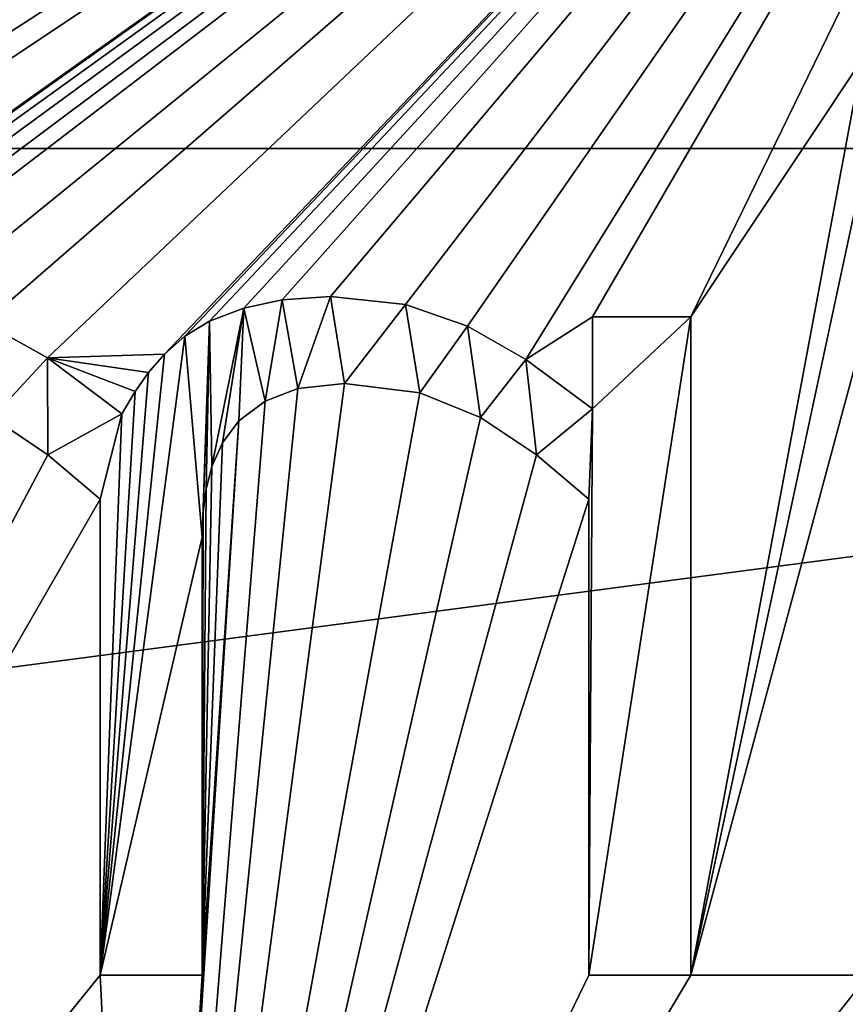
# Model space of a CAD drawing. Extents: x -50 to 50, y -119 to 244.
# Tile 60 of 112: x -0.55 to 3.06, y 12.87 to 17.18. Entities that reach past the tile are written whole.
import ezdxf

# ---------------------------------------------------------------- set-up
doc = ezdxf.new("R2010")
doc.units = 0
doc.header["$LTSCALE"] = 65.185185
for name, color, linetype in [('1030', 7, 'CONTINUOUS'), ('114', 7, 'CONTINUOUS'), ('301', 7, 'CONTINUOUS'), ('302', 7, 'CONTINUOUS'), ('303', 7, 'CONTINUOUS'), ('304', 7, 'CONTINUOUS'), ('305', 7, 'CONTINUOUS'), ('306', 7, 'CONTINUOUS'), ('307', 7, 'CONTINUOUS'), ('308', 7, 'CONTINUOUS'), ('309', 7, 'CONTINUOUS'), ('310', 7, 'CONTINUOUS'), ('311', 7, 'CONTINUOUS'), ('312', 7, 'CONTINUOUS'), ('326', 7, 'CONTINUOUS'), ('327', 7, 'CONTINUOUS'), ('328', 7, 'CONTINUOUS'), ('329', 7, 'CONTINUOUS'), ('330', 7, 'CONTINUOUS'), ('331', 7, 'CONTINUOUS'), ('332', 7, 'CONTINUOUS'), ('333', 7, 'CONTINUOUS'), ('334', 7, 'CONTINUOUS'), ('335', 7, 'CONTINUOUS'), ('936', 7, 'CONTINUOUS')]:
    doc.layers.add(name, color=color, linetype=linetype)

msp = doc.modelspace()

# ---------------------------------------------------------------- linework, layer by layer
at = {"layer": '1030', "linetype": 'CONTINUOUS'}
for points in [[(0.6646, 15.5637, 68.5), (0.5959, 15.9518, 68.5), (0.8078, 15.9656, 68.5), (0.6646, 15.5637, 68.5)], [(0.8683, 15.586, 68.5), (0.6646, 15.5637, 68.5), (0.8078, 15.9656, 68.5), (0.8683, 15.586, 68.5)], [(0.8683, 15.586, 68.5), (0.8078, 15.9656, 68.5), (1.1348, 15.9306, 68.5), (0.8683, 15.586, 68.5)], [(0.5217, 15.5089, 68.5), (0.4284, 15.9153, 68.5), (0.5959, 15.9518, 68.5), (0.5217, 15.5089, 68.5)], [(0.6646, 15.5637, 68.5), (0.5217, 15.5089, 68.5), (0.5959, 15.9518, 68.5), (0.6646, 15.5637, 68.5)], [(1.1981, 15.5457, 68.5), (0.8683, 15.586, 68.5), (1.1348, 15.9306, 68.5), (1.1981, 15.5457, 68.5)], [(1.1981, 15.5457, 68.5), (1.1348, 15.9306, 68.5), (1.4064, 15.8368, 68.5), (1.1981, 15.5457, 68.5)], [(0.2884, 15.2234, 68.5), (0.2781, 15.8584, 68.5), (0.4284, 15.9153, 68.5), (0.2884, 15.2234, 68.5)], [(0.3346, 15.3274, 68.5), (0.2884, 15.2234, 68.5), (0.4284, 15.9153, 68.5), (0.3346, 15.3274, 68.5)], [(0.4066, 15.4235, 68.5), (0.3346, 15.3274, 68.5), (0.4284, 15.9153, 68.5), (0.4066, 15.4235, 68.5)], [(0.5217, 15.5089, 68.5), (0.4066, 15.4235, 68.5), (0.4284, 15.9153, 68.5), (0.5217, 15.5089, 68.5)], [(2.3814, 13, 68.5), (1.9357, 13, 68.5), (2.3814, 15.8776, 68.5), (2.3814, 13, 68.5)], [(1.9357, 13, 68.5), (1.9522, 15.4759, 68.5), (2.3814, 15.8776, 68.5), (1.9357, 13, 68.5)], [(1.9522, 15.4759, 68.5), (1.9522, 15.8776, 68.5), (2.3814, 15.8776, 68.5), (1.9522, 15.4759, 68.5)], [(-0.6723, 15.4374, 68.5), (-0.7048, 15.8511, 68.5), (-0.4302, 15.6976, 68.5), (-0.6723, 15.4374, 68.5)], [(0.2466, 14.9147, 68.5), (0.1709, 15.7934, 68.5), (0.2781, 15.8584, 68.5), (0.2466, 14.9147, 68.5)], [(0.251, 15.0252, 68.5), (0.2466, 14.9147, 68.5), (0.2781, 15.8584, 68.5), (0.251, 15.0252, 68.5)], [(0.2631, 15.1238, 68.5), (0.251, 15.0252, 68.5), (0.2781, 15.8584, 68.5), (0.2631, 15.1238, 68.5)], [(0.2884, 15.2234, 68.5), (0.2631, 15.1238, 68.5), (0.2781, 15.8584, 68.5), (0.2884, 15.2234, 68.5)], [(1.4625, 15.4374, 68.5), (1.1981, 15.5457, 68.5), (1.4064, 15.8368, 68.5), (1.4625, 15.4374, 68.5)], [(1.4625, 15.4374, 68.5), (1.4064, 15.8368, 68.5), (1.6616, 15.6912, 68.5), (1.4625, 15.4374, 68.5)], [(0.2466, 14.9147, 68.5), (-0.1991, 13, 68.5), (0.1709, 15.7934, 68.5), (0.2466, 14.9147, 68.5)], [(-0.1991, 13, 68.5), (0.081, 15.714, 68.5), (0.1709, 15.7934, 68.5), (-0.1991, 13, 68.5)], [(-0.1991, 13, 68.5), (0.0118, 15.6342, 68.5), (0.081, 15.714, 68.5), (-0.1991, 13, 68.5)], [(-0.4279, 15.2749, 68.5), (-0.6723, 15.4374, 68.5), (-0.4302, 15.6976, 68.5), (-0.4279, 15.2749, 68.5)], [(-0.4279, 15.2749, 68.5), (-0.4302, 15.6976, 68.5), (-0.1056, 15.4539, 68.5), (-0.4279, 15.2749, 68.5)], [(1.707, 15.2749, 68.5), (1.4625, 15.4374, 68.5), (1.6616, 15.6912, 68.5), (1.707, 15.2749, 68.5)], [(1.707, 15.2749, 68.5), (1.6616, 15.6912, 68.5), (1.9522, 15.4759, 68.5), (1.707, 15.2749, 68.5)], [(-0.1991, 13, 68.5), (-0.0465, 15.5503, 68.5), (0.0118, 15.6342, 68.5), (-0.1991, 13, 68.5)], [(-0.1991, 13, 68.5), (-0.1056, 15.4539, 68.5), (-0.0465, 15.5503, 68.5), (-0.1991, 13, 68.5)], [(-0.1991, 15.0798, 68.5), (-0.4279, 15.2749, 68.5), (-0.1056, 15.4539, 68.5), (-0.1991, 15.0798, 68.5)], [(-0.1991, 13, 68.5), (-0.1991, 15.0798, 68.5), (-0.1056, 15.4539, 68.5), (-0.1991, 13, 68.5)], [(1.9357, 15.0798, 68.5), (1.707, 15.2749, 68.5), (1.9522, 15.4759, 68.5), (1.9357, 15.0798, 68.5)], [(1.9357, 13, 68.5), (1.9357, 15.0798, 68.5), (1.9522, 15.4759, 68.5), (1.9357, 13, 68.5)], [(0.2466, 14.9147, 68.5), (0.2466, 13, 68.5), (-0.1991, 13, 68.5), (0.2466, 14.9147, 68.5)]]:
    msp.add_3dface(points, dxfattribs=at)
at = {"layer": '114', "linetype": 'CONTINUOUS'}
for points in [[(-11.7538, 20.3494, 71), (-16.6217, 16.6123, 71), (11.7538, 20.3494, 71), (-11.7538, 20.3494, 71)], [(11.7538, 20.3494, 71), (-16.6217, 16.6123, 71), (16.6217, 16.6123, 71), (11.7538, 20.3494, 71)], [(-16.6217, 16.6123, 71), (-20.3561, 11.7422, 71), (16.6217, 16.6123, 71), (-16.6217, 16.6123, 71)], [(16.6217, 16.6123, 71), (-20.3561, 11.7422, 71), (20.3561, 11.7422, 71), (16.6217, 16.6123, 71)]]:
    msp.add_3dface(points, dxfattribs=at)
at = {"layer": '301', "linetype": 'CONTINUOUS'}
for points in [[(2.3814, 13, 68.5), (2.3814, 13, 69), (1.9357, 13, 68.5), (2.3814, 13, 68.5)], [(1.9357, 13, 68.5), (2.3814, 13, 69), (1.9357, 13, 69), (1.9357, 13, 68.5)]]:
    msp.add_3dface(points, dxfattribs=at)
at = {"layer": '302', "linetype": 'CONTINUOUS'}
for points in [[(1.9357, 13, 68.5), (1.9357, 13, 69), (1.9357, 15.0798, 69), (1.9357, 13, 68.5)], [(1.9357, 15.0798, 68.5), (1.9357, 13, 68.5), (1.9357, 15.0798, 69), (1.9357, 15.0798, 68.5)]]:
    msp.add_3dface(points, dxfattribs=at)
at = {"layer": '303', "linetype": 'CONTINUOUS'}
for points in [[(1.707, 15.2749, 69), (1.4625, 15.4374, 69), (1.707, 15.2749, 68.5), (1.707, 15.2749, 69)], [(1.707, 15.2749, 68.5), (1.4625, 15.4374, 69), (1.4625, 15.4374, 68.5), (1.707, 15.2749, 68.5)], [(1.9357, 15.0798, 68.5), (1.9357, 15.0798, 69), (1.707, 15.2749, 69), (1.9357, 15.0798, 68.5)], [(1.9357, 15.0798, 68.5), (1.707, 15.2749, 69), (1.707, 15.2749, 68.5), (1.9357, 15.0798, 68.5)]]:
    msp.add_3dface(points, dxfattribs=at)
at = {"layer": '304', "linetype": 'CONTINUOUS'}
for points in [[(1.1981, 15.5457, 69), (0.8683, 15.586, 69), (1.1981, 15.5457, 68.5), (1.1981, 15.5457, 69)], [(1.1981, 15.5457, 68.5), (0.8683, 15.586, 69), (0.8683, 15.586, 68.5), (1.1981, 15.5457, 68.5)], [(1.4625, 15.4374, 68.5), (1.4625, 15.4374, 69), (1.1981, 15.5457, 69), (1.4625, 15.4374, 68.5)], [(1.4625, 15.4374, 68.5), (1.1981, 15.5457, 69), (1.1981, 15.5457, 68.5), (1.4625, 15.4374, 68.5)]]:
    msp.add_3dface(points, dxfattribs=at)
at = {"layer": '305', "linetype": 'CONTINUOUS'}
for points in [[(0.8683, 15.586, 68.5), (0.8683, 15.586, 69), (0.6645, 15.5637, 69), (0.8683, 15.586, 68.5)], [(0.8683, 15.586, 68.5), (0.6645, 15.5637, 69), (0.6646, 15.5637, 68.5), (0.8683, 15.586, 68.5)], [(0.6645, 15.5637, 69), (0.5217, 15.5089, 69), (0.6646, 15.5637, 68.5), (0.6645, 15.5637, 69)], [(0.6646, 15.5637, 68.5), (0.5217, 15.5089, 69), (0.5217, 15.5089, 68.5), (0.6646, 15.5637, 68.5)]]:
    msp.add_3dface(points, dxfattribs=at)
at = {"layer": '306', "linetype": 'CONTINUOUS'}
for points in [[(0.5217, 15.5089, 68.5), (0.5217, 15.5089, 69), (0.4066, 15.4235, 69), (0.5217, 15.5089, 68.5)], [(0.5217, 15.5089, 68.5), (0.4066, 15.4235, 69), (0.4066, 15.4235, 68.5), (0.5217, 15.5089, 68.5)], [(0.4066, 15.4235, 69), (0.3346, 15.3274, 69), (0.4066, 15.4235, 68.5), (0.4066, 15.4235, 69)], [(0.4066, 15.4235, 68.5), (0.3346, 15.3274, 69), (0.3346, 15.3274, 68.5), (0.4066, 15.4235, 68.5)]]:
    msp.add_3dface(points, dxfattribs=at)
at = {"layer": '307', "linetype": 'CONTINUOUS'}
for points in [[(0.3346, 15.3274, 68.5), (0.3346, 15.3274, 69), (0.2884, 15.2234, 69), (0.3346, 15.3274, 68.5)], [(0.3346, 15.3274, 68.5), (0.2884, 15.2234, 69), (0.2884, 15.2234, 68.5), (0.3346, 15.3274, 68.5)], [(0.2884, 15.2234, 69), (0.2631, 15.1238, 69), (0.2884, 15.2234, 68.5), (0.2884, 15.2234, 69)], [(0.2884, 15.2234, 68.5), (0.2631, 15.1238, 69), (0.2631, 15.1238, 68.5), (0.2884, 15.2234, 68.5)]]:
    msp.add_3dface(points, dxfattribs=at)
at = {"layer": '308', "linetype": 'CONTINUOUS'}
for points in [[(0.2631, 15.1238, 68.5), (0.2631, 15.1238, 69), (0.251, 15.0252, 69), (0.2631, 15.1238, 68.5)], [(0.2631, 15.1238, 68.5), (0.251, 15.0252, 69), (0.251, 15.0252, 68.5), (0.2631, 15.1238, 68.5)], [(0.251, 15.0252, 69), (0.2466, 14.9147, 69), (0.251, 15.0252, 68.5), (0.251, 15.0252, 69)], [(0.251, 15.0252, 68.5), (0.2466, 14.9147, 69), (0.2466, 14.9147, 68.5), (0.251, 15.0252, 68.5)]]:
    msp.add_3dface(points, dxfattribs=at)
at = {"layer": '309', "linetype": 'CONTINUOUS'}
for points in [[(0.2466, 14.9147, 68.5), (0.2466, 14.9147, 69), (0.2466, 13, 69), (0.2466, 14.9147, 68.5)], [(0.2466, 13, 68.5), (0.2466, 14.9147, 68.5), (0.2466, 13, 69), (0.2466, 13, 68.5)]]:
    msp.add_3dface(points, dxfattribs=at)
at = {"layer": '310', "linetype": 'CONTINUOUS'}
for points in [[(0.2466, 13, 68.5), (0.2466, 13, 69), (-0.1991, 13, 68.5), (0.2466, 13, 68.5)], [(-0.1991, 13, 68.5), (0.2466, 13, 69), (-0.1991, 13, 69), (-0.1991, 13, 68.5)]]:
    msp.add_3dface(points, dxfattribs=at)
at = {"layer": '311', "linetype": 'CONTINUOUS'}
for points in [[(-0.1991, 13, 68.5), (-0.1991, 13, 69), (-0.1991, 15.0798, 69), (-0.1991, 13, 68.5)], [(-0.1991, 15.0798, 68.5), (-0.1991, 13, 68.5), (-0.1991, 15.0798, 69), (-0.1991, 15.0798, 68.5)]]:
    msp.add_3dface(points, dxfattribs=at)
at = {"layer": '312', "linetype": 'CONTINUOUS'}
for points in [[(-0.4279, 15.2749, 69), (-0.6723, 15.4374, 69), (-0.4279, 15.2749, 68.5), (-0.4279, 15.2749, 69)], [(-0.4279, 15.2749, 68.5), (-0.6723, 15.4374, 69), (-0.6723, 15.4374, 68.5), (-0.4279, 15.2749, 68.5)], [(-0.1991, 15.0798, 68.5), (-0.1991, 15.0798, 69), (-0.4279, 15.2749, 69), (-0.1991, 15.0798, 68.5)], [(-0.1991, 15.0798, 68.5), (-0.4279, 15.2749, 69), (-0.4279, 15.2749, 68.5), (-0.1991, 15.0798, 68.5)]]:
    msp.add_3dface(points, dxfattribs=at)
at = {"layer": '326', "linetype": 'CONTINUOUS'}
for points in [[(-0.7048, 15.8511, 68.5), (-0.7048, 15.8511, 69), (-0.4304, 15.6977, 69), (-0.7048, 15.8511, 68.5)], [(-0.7048, 15.8511, 68.5), (-0.4304, 15.6977, 69), (-0.4302, 15.6976, 68.5), (-0.7048, 15.8511, 68.5)], [(-0.4304, 15.6977, 69), (-0.1056, 15.4539, 69), (-0.4302, 15.6976, 68.5), (-0.4304, 15.6977, 69)], [(-0.4302, 15.6976, 68.5), (-0.1056, 15.4539, 69), (-0.1056, 15.4539, 68.5), (-0.4302, 15.6976, 68.5)]]:
    msp.add_3dface(points, dxfattribs=at)
at = {"layer": '327', "linetype": 'CONTINUOUS'}
for points in [[(-0.0465, 15.5503, 69), (0.0118, 15.6342, 69), (-0.0465, 15.5503, 68.5), (-0.0465, 15.5503, 69)], [(-0.0465, 15.5503, 68.5), (0.0118, 15.6342, 69), (0.0118, 15.6342, 68.5), (-0.0465, 15.5503, 68.5)], [(-0.1056, 15.4539, 68.5), (-0.1056, 15.4539, 69), (-0.0465, 15.5503, 69), (-0.1056, 15.4539, 68.5)], [(-0.1056, 15.4539, 68.5), (-0.0465, 15.5503, 69), (-0.0465, 15.5503, 68.5), (-0.1056, 15.4539, 68.5)]]:
    msp.add_3dface(points, dxfattribs=at)
at = {"layer": '328', "linetype": 'CONTINUOUS'}
for points in [[(0.081, 15.7141, 69), (0.1709, 15.7934, 69), (0.081, 15.714, 68.5), (0.081, 15.7141, 69)], [(0.081, 15.714, 68.5), (0.1709, 15.7934, 69), (0.1709, 15.7934, 68.5), (0.081, 15.714, 68.5)], [(0.0118, 15.6342, 68.5), (0.0118, 15.6342, 69), (0.081, 15.7141, 69), (0.0118, 15.6342, 68.5)], [(0.0118, 15.6342, 68.5), (0.081, 15.7141, 69), (0.081, 15.714, 68.5), (0.0118, 15.6342, 68.5)]]:
    msp.add_3dface(points, dxfattribs=at)
at = {"layer": '329', "linetype": 'CONTINUOUS'}
for points in [[(0.2781, 15.8584, 69), (0.4284, 15.9153, 69), (0.2781, 15.8584, 68.5), (0.2781, 15.8584, 69)], [(0.2781, 15.8584, 68.5), (0.4284, 15.9153, 69), (0.4284, 15.9153, 68.5), (0.2781, 15.8584, 68.5)], [(0.1709, 15.7934, 68.5), (0.1709, 15.7934, 69), (0.2781, 15.8584, 69), (0.1709, 15.7934, 68.5)], [(0.1709, 15.7934, 68.5), (0.2781, 15.8584, 69), (0.2781, 15.8584, 68.5), (0.1709, 15.7934, 68.5)]]:
    msp.add_3dface(points, dxfattribs=at)
at = {"layer": '330', "linetype": 'CONTINUOUS'}
for points in [[(0.5958, 15.9518, 69), (0.8078, 15.9656, 69), (0.5959, 15.9518, 68.5), (0.5958, 15.9518, 69)], [(0.5959, 15.9518, 68.5), (0.8078, 15.9656, 69), (0.8078, 15.9656, 68.5), (0.5959, 15.9518, 68.5)], [(0.4284, 15.9153, 68.5), (0.4284, 15.9153, 69), (0.5958, 15.9518, 69), (0.4284, 15.9153, 68.5)], [(0.4284, 15.9153, 68.5), (0.5958, 15.9518, 69), (0.5959, 15.9518, 68.5), (0.4284, 15.9153, 68.5)]]:
    msp.add_3dface(points, dxfattribs=at)
at = {"layer": '331', "linetype": 'CONTINUOUS'}
for points in [[(0.8078, 15.9656, 68.5), (0.8078, 15.9656, 69), (1.1348, 15.9306, 69), (0.8078, 15.9656, 68.5)], [(0.8078, 15.9656, 68.5), (1.1348, 15.9306, 69), (1.1348, 15.9306, 68.5), (0.8078, 15.9656, 68.5)], [(1.1348, 15.9306, 69), (1.4064, 15.8368, 69), (1.1348, 15.9306, 68.5), (1.1348, 15.9306, 69)], [(1.1348, 15.9306, 68.5), (1.4064, 15.8368, 69), (1.4064, 15.8368, 68.5), (1.1348, 15.9306, 68.5)]]:
    msp.add_3dface(points, dxfattribs=at)
at = {"layer": '332', "linetype": 'CONTINUOUS'}
for points in [[(1.4064, 15.8368, 68.5), (1.4064, 15.8368, 69), (1.6615, 15.6913, 69), (1.4064, 15.8368, 68.5)], [(1.4064, 15.8368, 68.5), (1.6615, 15.6913, 69), (1.6616, 15.6912, 68.5), (1.4064, 15.8368, 68.5)], [(1.6615, 15.6913, 69), (1.9522, 15.4759, 69), (1.6616, 15.6912, 68.5), (1.6615, 15.6913, 69)], [(1.6616, 15.6912, 68.5), (1.9522, 15.4759, 69), (1.9522, 15.4759, 68.5), (1.6616, 15.6912, 68.5)]]:
    msp.add_3dface(points, dxfattribs=at)
at = {"layer": '333', "linetype": 'CONTINUOUS'}
for points in [[(1.9522, 15.4759, 68.5), (1.9522, 15.4759, 69), (1.9522, 15.8776, 68.5), (1.9522, 15.4759, 68.5)], [(1.9522, 15.8776, 68.5), (1.9522, 15.4759, 69), (1.9522, 15.8776, 69), (1.9522, 15.8776, 68.5)]]:
    msp.add_3dface(points, dxfattribs=at)
at = {"layer": '334', "linetype": 'CONTINUOUS'}
for points in [[(1.9522, 15.8776, 68.5), (1.9522, 15.8776, 69), (2.3814, 15.8776, 68.5), (1.9522, 15.8776, 68.5)], [(2.3814, 15.8776, 68.5), (1.9522, 15.8776, 69), (2.3814, 15.8776, 69), (2.3814, 15.8776, 68.5)]]:
    msp.add_3dface(points, dxfattribs=at)
at = {"layer": '335', "linetype": 'CONTINUOUS'}
for points in [[(2.3814, 13, 69), (2.3814, 13, 68.5), (2.3814, 15.8776, 68.5), (2.3814, 13, 69)], [(2.3814, 13, 69), (2.3814, 15.8776, 68.5), (2.3814, 15.8776, 69), (2.3814, 13, 69)]]:
    msp.add_3dface(points, dxfattribs=at)
at = {"layer": '936', "linetype": 'CONTINUOUS'}
for points in [[(4.6276, 20.4838, 69), (-4.5567, 15.9656, 69), (-4.6276, 20.4838, 69), (4.6276, 20.4838, 69)], [(-4.2211, 15.9484, 69), (-4.5567, 15.9656, 69), (4.6276, 20.4838, 69), (-4.2211, 15.9484, 69)], [(-3.9521, 15.9025, 69), (-4.2211, 15.9484, 69), (4.6276, 20.4838, 69), (-3.9521, 15.9025, 69)], [(-3.7144, 15.8316, 69), (-3.9521, 15.9025, 69), (4.6276, 20.4838, 69), (-3.7144, 15.8316, 69)], [(-3.5345, 15.749, 69), (-3.7144, 15.8316, 69), (4.6276, 20.4838, 69), (-3.5345, 15.749, 69)], [(-3.3855, 15.6554, 69), (-3.5345, 15.749, 69), (4.6276, 20.4838, 69), (-3.3855, 15.6554, 69)], [(-3.2734, 15.5653, 69), (-3.3855, 15.6554, 69), (4.6276, 20.4838, 69), (-3.2734, 15.5653, 69)], [(-3.1727, 15.4617, 69), (-3.2734, 15.5653, 69), (4.6276, 20.4838, 69), (-3.1727, 15.4617, 69)], [(-3.0767, 15.3494, 69), (-3.1727, 15.4617, 69), (4.6276, 20.4838, 69), (-3.0767, 15.3494, 69)], [(-2.0856, 15.7111, 69), (-3.0767, 15.3494, 69), (4.6276, 20.4838, 69), (-2.0856, 15.7111, 69)], [(-1.9251, 15.8193, 69), (-2.0856, 15.7111, 69), (4.6276, 20.4838, 69), (-1.9251, 15.8193, 69)], [(-1.7438, 15.8947, 69), (-1.9251, 15.8193, 69), (4.6276, 20.4838, 69), (-1.7438, 15.8947, 69)], [(-1.5851, 15.9354, 69), (-1.7438, 15.8947, 69), (4.6276, 20.4838, 69), (-1.5851, 15.9354, 69)], [(-1.4208, 15.9582, 69), (-1.5851, 15.9354, 69), (4.6276, 20.4838, 69), (-1.4208, 15.9582, 69)], [(-1.2775, 15.9656, 69), (-1.4208, 15.9582, 69), (4.6276, 20.4838, 69), (-1.2775, 15.9656, 69)], [(-0.9671, 15.9349, 69), (-1.2775, 15.9656, 69), (4.6276, 20.4838, 69), (-0.9671, 15.9349, 69)], [(-0.7048, 15.8511, 69), (-0.9671, 15.9349, 69), (4.6276, 20.4838, 69), (-0.7048, 15.8511, 69)], [(-0.4304, 15.6977, 69), (-0.7048, 15.8511, 69), (4.6276, 20.4838, 69), (-0.4304, 15.6977, 69)], [(0.081, 15.7141, 69), (-0.4304, 15.6977, 69), (4.6276, 20.4838, 69), (0.081, 15.7141, 69)], [(0.1709, 15.7934, 69), (0.081, 15.7141, 69), (4.6276, 20.4838, 69), (0.1709, 15.7934, 69)], [(0.2781, 15.8584, 69), (0.1709, 15.7934, 69), (4.6276, 20.4838, 69), (0.2781, 15.8584, 69)], [(0.4284, 15.9153, 69), (0.2781, 15.8584, 69), (4.6276, 20.4838, 69), (0.4284, 15.9153, 69)], [(0.5958, 15.9518, 69), (0.4284, 15.9153, 69), (4.6276, 20.4838, 69), (0.5958, 15.9518, 69)], [(0.8078, 15.9656, 69), (0.5958, 15.9518, 69), (4.6276, 20.4838, 69), (0.8078, 15.9656, 69)], [(1.1348, 15.9306, 69), (0.8078, 15.9656, 69), (4.6276, 20.4838, 69), (1.1348, 15.9306, 69)], [(1.4064, 15.8368, 69), (1.1348, 15.9306, 69), (4.6276, 20.4838, 69), (1.4064, 15.8368, 69)], [(1.6615, 15.6913, 69), (1.4064, 15.8368, 69), (4.6276, 20.4838, 69), (1.6615, 15.6913, 69)], [(1.9522, 15.8776, 69), (1.6615, 15.6913, 69), (4.6276, 20.4838, 69), (1.9522, 15.8776, 69)], [(2.3814, 15.8776, 69), (1.9522, 15.8776, 69), (4.6276, 20.4838, 69), (2.3814, 15.8776, 69)], [(3.1296, 17, 69), (2.3814, 15.8776, 69), (4.6276, 20.4838, 69), (3.1296, 17, 69)], [(3.1296, 17, 69), (3.1296, 16.4883, 69), (2.3814, 13, 69), (3.1296, 17, 69)], [(3.1296, 17, 69), (2.3814, 13, 69), (2.3814, 15.8776, 69), (3.1296, 17, 69)], [(3.1296, 16.4883, 69), (3.1572, 15.8776, 69), (2.3814, 13, 69), (3.1296, 16.4883, 69)], [(1.9522, 15.4759, 69), (1.6615, 15.6913, 69), (1.9522, 15.8776, 69), (1.9522, 15.4759, 69)], [(3.1572, 15.8776, 69), (3.1572, 13, 69), (2.3814, 13, 69), (3.1572, 15.8776, 69)], [(0.0118, 15.6342, 69), (-0.4304, 15.6977, 69), (0.081, 15.7141, 69), (0.0118, 15.6342, 69)], [(-0.1056, 15.4539, 69), (-0.4304, 15.6977, 69), (-0.0465, 15.5503, 69), (-0.1056, 15.4539, 69)], [(-0.4304, 15.6977, 69), (0.0118, 15.6342, 69), (-0.0465, 15.5503, 69), (-0.4304, 15.6977, 69)], [(0.8683, 15.586, 69), (1.1981, 15.5457, 69), (0, 9, 69), (0.8683, 15.586, 69)], [(0.6645, 15.5637, 69), (0.8683, 15.586, 69), (0, 9, 69), (0.6645, 15.5637, 69)], [(0.5217, 15.5089, 69), (0.6645, 15.5637, 69), (0, 9, 69), (0.5217, 15.5089, 69)], [(1.1981, 15.5457, 69), (1.4625, 15.4374, 69), (0, 9, 69), (1.1981, 15.5457, 69)], [(0.4066, 15.4235, 69), (0.5217, 15.5089, 69), (0, 9, 69), (0.4066, 15.4235, 69)], [(-0.6723, 15.4374, 69), (-0.4279, 15.2749, 69), (-4.3457, 7.8813, 69), (-0.6723, 15.4374, 69)], [(1.4625, 15.4374, 69), (1.707, 15.2749, 69), (0, 9, 69), (1.4625, 15.4374, 69)], [(0.2466, 13, 69), (0.4066, 15.4235, 69), (0, 9, 69), (0.2466, 13, 69)], [(0.3346, 15.3274, 69), (0.4066, 15.4235, 69), (0.2466, 13, 69), (0.3346, 15.3274, 69)], [(0.2884, 15.2234, 69), (0.3346, 15.3274, 69), (0.2466, 13, 69), (0.2884, 15.2234, 69)], [(-0.4279, 15.2749, 69), (-0.1991, 15.0798, 69), (-4.3457, 7.8813, 69), (-0.4279, 15.2749, 69)], [(1.707, 15.2749, 69), (1.9357, 15.0798, 69), (0, 9, 69), (1.707, 15.2749, 69)], [(0.2631, 15.1238, 69), (0.2884, 15.2234, 69), (0.2466, 13, 69), (0.2631, 15.1238, 69)], [(0.251, 15.0252, 69), (0.2631, 15.1238, 69), (0.2466, 13, 69), (0.251, 15.0252, 69)], [(-0.1991, 15.0798, 69), (-0.1991, 13, 69), (-4.3457, 7.8813, 69), (-0.1991, 15.0798, 69)], [(1.9357, 15.0798, 69), (1.9357, 13, 69), (0, 9, 69), (1.9357, 15.0798, 69)], [(0.2466, 14.9147, 69), (0.251, 15.0252, 69), (0.2466, 13, 69), (0.2466, 14.9147, 69)], [(-0.1991, 13, 69), (0, 9, 69), (-4.3457, 7.8813, 69), (-0.1991, 13, 69)], [(-0.1991, 13, 69), (0.2466, 13, 69), (0, 9, 69), (-0.1991, 13, 69)], [(3.1572, 13, 69), (3.6028, 13, 69), (0, 9, 69), (3.1572, 13, 69)], [(3.6028, 13, 69), (4.3457, 7.8813, 69), (0, 9, 69), (3.6028, 13, 69)], [(2.3814, 13, 69), (3.1572, 13, 69), (0, 9, 69), (2.3814, 13, 69)], [(1.9357, 13, 69), (2.3814, 13, 69), (0, 9, 69), (1.9357, 13, 69)]]:
    msp.add_3dface(points, dxfattribs=at)

doc.saveas('drawing.dxf')
